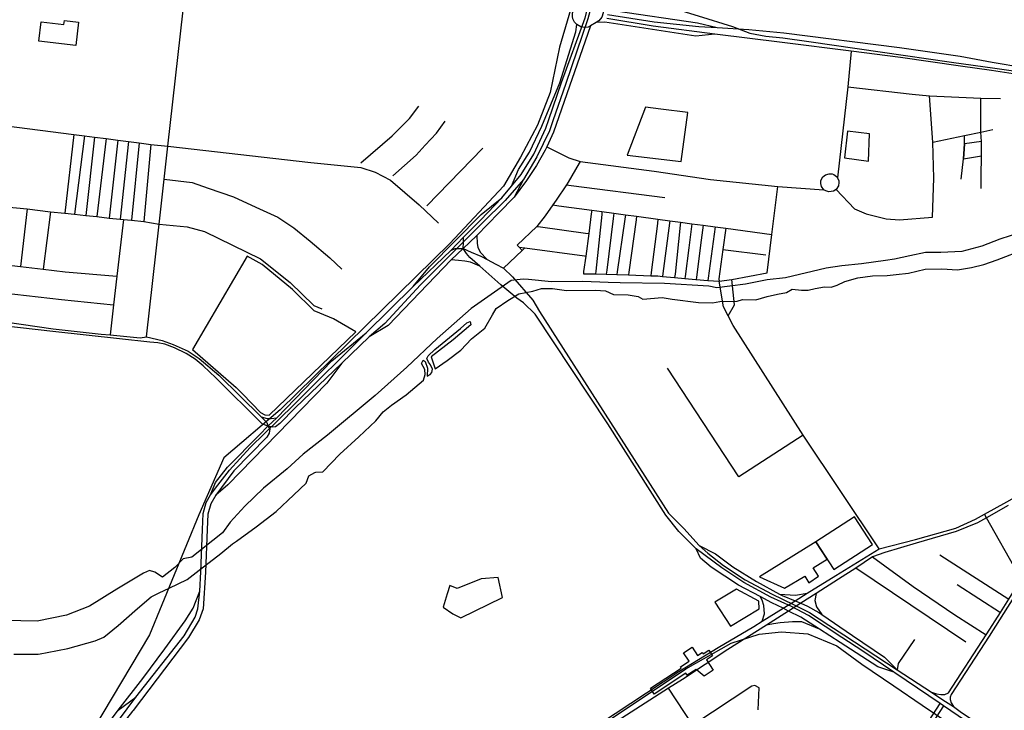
# Model space of a CAD drawing. Header units: millimetres. Extents: x 664923 to 767831, y 3118803 to 3207600.
# Tile 209 of 256: x 707597 to 710238, y 3171845 to 3173697. Entities that reach past the tile are written whole.
import ezdxf

# ---------------------------------------------------------------- set-up
doc = ezdxf.new("R2010")
doc.units = ezdxf.units.MM
for name, color, linetype in [('buildings', 5, 'Continuous'), ('parks', 8, 'Continuous'), ('railways', 4, 'Continuous'), ('roads_2', 2, 'Continuous'), ('roads_3', 3, 'Continuous'), ('water', 7, 'Continuous')]:
    doc.layers.add(name, color=color, linetype=linetype)

msp = doc.modelspace()

# ---------------------------------------------------------------- linework, layer by layer
at = {"layer": 'buildings'}
for points in [[(709780.47, 3172222.91), (709884.07, 3172289.91), (709835.83, 3172363.75), (709732.23, 3172296.76), (709780.47, 3172222.91)], [(709581.18, 3172203.07), (709648.15, 3172173.25), (709702.66, 3172205.01), (709713.68, 3172187.03), (709739.9, 3172205.16), (709725.04, 3172227.5), (709762.84, 3172250.51), (709732.23, 3172296.76), (709581.18, 3172203.07)], [(709519.68, 3172170.42), (709461.77, 3172135.53), (709503.63, 3172070.98), (709580.43, 3172117.76), (709579.54, 3172138.09), (709519.68, 3172170.42)]]:
    msp.add_lwpolyline(points, close=True, dxfattribs=at)
at = {"layer": 'parks'}
for points in [[(707747.34, 3173627.93), (707647.74, 3173639.58), (707653.93, 3173691.85), (707715.48, 3173684.64), (707716.7, 3173694.91), (707754.74, 3173690.46), (707747.34, 3173627.93)], [(709226.69, 3173334.24), (709370.71, 3173317), (709389.41, 3173448.31), (709316.25, 3173457.57), (709275.79, 3173462.45), (709226.69, 3173334.24)], [(709817.31, 3173398.2), (709809.4, 3173326.55), (709873.81, 3173317.93), (709875.89, 3173391.54), (709817.31, 3173398.2)], [(710130.76, 3173364.47), (710128.66, 3173323.86), (710176.44, 3173331.75), (710176.36, 3173370.96), (710130.76, 3173364.47)], [(708059.94, 3172812.78), (708177.77, 3172711.22), (708194.95, 3172693.44), (708242.87, 3172643.84), (708254.62, 3172637.97), (708265.54, 3172636.94), (708498.74, 3172860.45), (708438.22, 3172895.2), (708401.87, 3172910.25), (708387.07, 3172916.38), (708328.77, 3172973.6), (708246.79, 3173041.01), (708207.05, 3173063.26), (708059.94, 3172812.78)], [(708780.37, 3172093.52), (708891.66, 3172147.63), (708880.62, 3172201.66), (708834.6, 3172197.66), (708770.07, 3172172.14), (708750.52, 3172180.14), (708743.46, 3172157.32), (708732.68, 3172121.89), (708758.19, 3172103.57), (708780.37, 3172093.52)]]:
    msp.add_lwpolyline(points, close=True, dxfattribs=at)
at = {"layer": 'railways'}
for points in [[(707090.02, 3173977.64), (707619.95, 3173903.14), (707907.21, 3173865.94), (708178.95, 3173836.84), (708615.64, 3173778.28), (708673.97, 3173776.29), (708815.21, 3173780.88), (708851.45, 3173780.84), (708865.28, 3173759.71), (708888.13, 3173779.82), (709080.14, 3173760.16), (709313.59, 3173732.31), (709361.07, 3173724.13), (709416.34, 3173707.54), (709508.91, 3173678.68), (709555.47, 3173661.24), (709598.57, 3173652.93), (709643.5, 3173648.34), (709713.43, 3173638.88), (709972.57, 3173600.84), (710095.96, 3173583.7), (710212.11, 3173567.5), (710306.89, 3173553.4)], [(709098.94, 3173809.9), (709044.41, 3173623.24), (709019.27, 3173501.81), (708985.72, 3173414.51), (708940.43, 3173328.94), (708894.35, 3173250.48), (708750.12, 3173097.15), (708295.46, 3172650.74), (708144.59, 3172522.41), (708077.09, 3172369.16), (707944.68, 3172047.33), (707719.6, 3171669.97)], [(708883.12, 3171622.36), (709383.78, 3171956.36), (709505.42, 3172025), (709580.52, 3172049.73), (709640, 3172055.81), (709710.59, 3172050.39), (709788.39, 3172018.39), (709856.02, 3171968.89), (709941.4, 3171910.93), (710017.87, 3171858.86), (710193.75, 3171740.12)], [(709298.77, 3171888.32), (709288.64, 3171904.6), (709370.98, 3171958.56), (709368.88, 3171961.75), (709392.14, 3171976.99), (709377.59, 3171998.96), (709400.84, 3172014.19), (709415.37, 3171992.23), (709427.7, 3172000.31), (709430.29, 3171996.42), (709445.35, 3172006.29), (709455.37, 3171991.17), (709439.2, 3171980.58), (709457.33, 3171953.19), (709432.61, 3171936.99), (709410.99, 3171954.92), (709387.36, 3171939.68), (709383.8, 3171945.05), (709298.77, 3171888.32)]]:
    msp.add_lwpolyline(points, dxfattribs=at)
at = {"layer": 'roads_2'}
for points in [[(709016.22, 3173429.78), (709050.04, 3173528.41), (709113.63, 3173702.13), (709167.68, 3173916.48)], [(709179.16, 3173914.99), (709120.64, 3173699.38), (709061.6, 3173526.07), (709026.89, 3173425.8)], [(709090.91, 3173684.23), (709085.31, 3173690.32), (709080.65, 3173699.51), (709079.31, 3173705.37), (709079.31, 3173714.43), (709081.86, 3173723.46), (709089.25, 3173734.09), (709096.65, 3173738.87), (709113.01, 3173749.46), (709126.42, 3173753.01), (709136.33, 3173752.09), (709151.24, 3173744.13), (709158.85, 3173733.89), (709161.77, 3173724.62), (709161.96, 3173715.41), (709158.55, 3173704.1), (709150.56, 3173693.86), (709143.25, 3173689.65), (709128.34, 3173681.07), (709121.92, 3173677.37), (709112.94, 3173676.17), (709101.87, 3173678.01), (709090.91, 3173684.23)], [(709128.34, 3173681.07), (709028.48, 3173395.72), (709010.63, 3173356.37), (709006.72, 3173347.74), (708982.95, 3173306.46), (708956.35, 3173265.9), (708923.14, 3173221.75), (708882.11, 3173179.48), (708823.24, 3173118.73), (708802.91, 3173099.56), (708786.06, 3173083.68), (708753.7, 3173053.17), (708585.4, 3172877.2), (708534.07, 3172846.78)], [(708916.24, 3173251.07), (708934.32, 3173295.37), (708964.26, 3173342.35), (708997.55, 3173411.59), (709045.29, 3173528.01), (709088.12, 3173665.04), (709090.91, 3173684.23)], [(708332.27, 3172664.59), (708526.56, 3172857.95), (708651.88, 3172981.77), (708695.93, 3173034.55), (708834.4, 3173174.92), (708890.48, 3173219.18), (708916.24, 3173251.07), (708942.21, 3173282.09), (708976.02, 3173336.86), (709007.81, 3173406.36), (709016.22, 3173429.78)], [(709026.89, 3173425.8), (709017.89, 3173398.91), (708983.99, 3173329.34), (708947.79, 3173269.09), (708898.72, 3173212.77), (708837.93, 3173152.62)], [(708947.79, 3173269.09), (708923.14, 3173221.75)], [(708837.93, 3173152.62), (708671.59, 3172986.09)], [(708671.59, 3172986.09), (708576.57, 3172882.83), (708534.07, 3172846.78), (708460.68, 3172775.9), (708420.65, 3172722.54), (708154.81, 3172450.26), (708122.49, 3172421.91), (708109.58, 3172398.81), (708101.11, 3172370.96), (708099.55, 3172330.43)], [(708460.68, 3172775.9), (708335.98, 3172656.34), (708294.31, 3172614.11), (708283.13, 3172605.83), (708274.42, 3172604.67), (708262.67, 3172606.9), (708247.05, 3172613.74), (708123.08, 3172736.73), (708088.84, 3172769.22), (708067.06, 3172786.92), (708043.13, 3172802.01), (708011.54, 3172817.35), (707986.35, 3172826.7), (707967.01, 3172830.31), (707945.52, 3172832.57), (707864.53, 3172841.13), (707685.19, 3172860.65), (707503.13, 3172881.37)], [(707557.8, 3172887.2), (707686.28, 3172868.29), (707815.35, 3172854.27), (707839.69, 3172851.91), (707919.72, 3172844.13), (707936.75, 3172846.72), (707978.79, 3172836.77), (708007.96, 3172826.27), (708048.49, 3172807.94), (708077.83, 3172788.48), (708130.53, 3172743.78), (708244.83, 3172631.88), (708259.55, 3172617.48), (708262.67, 3172606.9), (708267.39, 3172600.47), (708265.79, 3172588.38), (708259.28, 3172577.73), (708171.43, 3172487.44), (708122.49, 3172421.91)], [(708108.22, 3172423.37), (708121.7, 3172456.23), (708153.88, 3172497.26), (708240.09, 3172584.25), (708262.67, 3172606.9), (708286.37, 3172629.5), (708434.13, 3172782.5), (708526.56, 3172857.95)], [(708215.36, 3172550.29), (708332.27, 3172664.59)], [(708244.83, 3172631.88), (708260.2, 3172627.48), (708271.01, 3172627.44), (708286.37, 3172629.5)], [(708087.43, 3172330.18), (708089.26, 3172373.34), (708096.67, 3172402.68), (708108.22, 3172423.37), (708128.6, 3172449.32), (708159.55, 3172489.34), (708215.36, 3172550.29)], [(708082.64, 3172216.48), (708087.43, 3172330.18)], [(708099.55, 3172330.43), (708095.5, 3172215.31)], [(707763.4, 3171685.48), (707908.45, 3171880.48), (708038.16, 3172045.28), (708067.75, 3172095.02), (708074.41, 3172117.07), (708079.76, 3172164.53), (708082.64, 3172216.48)], [(708095.5, 3172215.31), (708088.84, 3172117.82), (708078.31, 3172088.25), (708049.72, 3172040.61), (707900.76, 3171844.92), (707899.55, 3171843.38), (707771.29, 3171679.56)], [(710042.45, 3171893.78), (710056.12, 3171889.37), (710067.96, 3171887.89), (710078.09, 3171887.84), (710088.13, 3171892.11), (710189.55, 3172047.34), (710191.41, 3172050.19), (710227.36, 3172107.14), (710250.05, 3172143.07), (710257.26, 3172154.51), (710263.35, 3172164.68), (710265.42, 3172181.46)], [(707680.53, 3171603.32), (707860.75, 3171845.68), (707926.73, 3171930.82), (707986.39, 3172009.91), (708040.75, 3172085.53), (708061.69, 3172118.88), (708079.76, 3172164.53)], [(710283.19, 3172167.71), (710272.62, 3172158.86), (710263.16, 3172148.62), (710197.55, 3172043.83), (710095.73, 3171888.1), (710093.16, 3171880.95), (710093.09, 3171874.05), (710095.56, 3171865.08), (710101.21, 3171855.2)], [(707860.75, 3171845.68), (707908.45, 3171880.48)]]:
    msp.add_lwpolyline(points, dxfattribs=at)
at = {"layer": 'roads_3'}
for points in [[(707936.75, 3172846.72), (707971.22, 3173149.14), (707984.24, 3173269.17), (707993.88, 3173357.9), (708048.34, 3173842.38)], [(709158.85, 3173733.89), (709172.96, 3173725.12), (709195.87, 3173720.6), (709415.29, 3173688.64), (709467.87, 3173676.06)], [(709461.52, 3173658.42), (709410.22, 3173652.87), (709166.46, 3173690.34), (709143.25, 3173689.65)], [(710842.51, 3173454.1), (710836.06, 3173456.41), (710817.83, 3173461.96), (710644.27, 3173488.64), (710422.78, 3173527.49), (710285.33, 3173548.51), (710203.9, 3173560.72), (710120.75, 3173572.91), (709959.8, 3173595.56), (709827.03, 3173612.45), (709641.96, 3173636.01), (709461.52, 3173658.42), (709295.7, 3173680.23), (709171.43, 3173700.1)], [(709173.36, 3173711.59), (709298.93, 3173691.83), (709418.65, 3173678.95), (709467.87, 3173676.06), (709553.03, 3173671.2), (709646.81, 3173661.98), (709956.84, 3173622.31), (710119.69, 3173599.04), (710205, 3173583.59), (710290.2, 3173569.45), (710427.65, 3173544.58), (710532.93, 3173524.8), (710645.88, 3173503.58), (710819.81, 3173472.21), (710847.32, 3173465.87)], [(709827.03, 3173612.45), (709817.98, 3173517.07), (709790.58, 3173273.15)], [(709817.98, 3173517.07), (709990.68, 3173497.31), (710037.53, 3173492.86), (710174.54, 3173486.46), (710227.52, 3173485.84)], [(710045.19, 3173167.72), (710049.07, 3173272.68), (710046.29, 3173369.16), (710037.53, 3173492.86)], [(710175.99, 3173244.18), (710175.92, 3173277.57), (710176.44, 3173331.75), (710176.36, 3173370.96), (710175.36, 3173396.01), (710174.54, 3173486.46)], [(708511.82, 3173313.23), (708596.1, 3173386.13), (708642.35, 3173432.16), (708667.76, 3173465.69)], [(708597.37, 3173278.08), (708660.57, 3173333.9), (708684.79, 3173360.53), (708715.15, 3173392.85), (708737.62, 3173424.69)], [(707498.12, 3173420.79), (707741.5, 3173389.5), (707770.4, 3173385.78), (707797.26, 3173382.34), (707828.73, 3173378.29), (707860.29, 3173374.22), (707888.24, 3173370.63), (707917.58, 3173366.86), (707948.18, 3173362.93), (707993.88, 3173357.9), (708377.32, 3173313.83), (708511.37, 3173300.68), (708550, 3173288.73), (708591.74, 3173266.49), (708668.45, 3173200.82), (708720.11, 3173151.85)], [(710046.29, 3173369.16), (710131.46, 3173386.87), (710175.36, 3173396.01), (710206.99, 3173403.03)], [(707741.5, 3173389.5), (707717.95, 3173178.49)], [(707770.4, 3173385.78), (707743.74, 3173175.29)], [(707797.26, 3173382.34), (707773.77, 3173172.27)], [(707828.73, 3173378.29), (707803.48, 3173169.32)], [(707860.29, 3173374.22), (707836.59, 3173165.4)], [(707888.24, 3173370.63), (707866.59, 3173162.51)], [(710122.55, 3173269.83), (710128.66, 3173323.86), (710130.76, 3173364.47), (710131.46, 3173386.87)], [(707917.58, 3173366.86), (707896.49, 3173159.69)], [(707948.18, 3173362.93), (707929.6, 3173155.76)], [(708688.73, 3173198.37), (708839.12, 3173352.91)], [(709010.63, 3173356.37), (709069.88, 3173327.1), (709100.6, 3173316.55), (709298.33, 3173290.84), (709450.04, 3173268.57), (709630.68, 3173250.3), (709753.9, 3173241.42)], [(709100.6, 3173316.55), (709097.6, 3173312.84), (709067.9, 3173261.11), (709063.5, 3173254.54), (709035.68, 3173212.99), (709026.63, 3173200.87), (709006.37, 3173170.97), (708984.38, 3173142.73), (708931.15, 3173092.65)], [(707984.24, 3173269.17), (708058.94, 3173260.75), (708102.7, 3173245.68), (708169.88, 3173222.5), (708229.81, 3173194.32), (708289.1, 3173167.95), (708332.5, 3173138.86), (708376.02, 3173103.08), (708428.28, 3173058.3), (708461.28, 3173028.41)], [(709790.58, 3173273.15), (709793.9, 3173265.33), (709794.5, 3173260.51), (709793.22, 3173252.11), (709786.6, 3173241.95), (709779.43, 3173237.36), (709766.93, 3173235.65), (709758.77, 3173238.15), (709753.9, 3173241.42), (709747.52, 3173249.95), (709745.47, 3173258.18), (709746.11, 3173265.68), (709751.3, 3173275.77), (709757.89, 3173281.17), (709767.99, 3173284.24), (709776.47, 3173283.44), (709780.54, 3173281.94), (709787.48, 3173277.01), (709790.58, 3173273.15)], [(709063.5, 3173254.54), (709076.01, 3173252.73), (709327.16, 3173220.05)], [(709601.53, 3173018.26), (709614.5, 3173121.49), (709630.68, 3173250.3)], [(709786.6, 3173241.95), (709836.31, 3173190.24), (709867.22, 3173176.53), (709920.72, 3173163.59), (709956.97, 3173160.58), (710045.19, 3173167.72)], [(708787.1, 3173114.02), (708832.4, 3173160.08), (708890.48, 3173219.18)], [(707468.09, 3173205.62), (707559.89, 3173195.82), (707617.09, 3173189.74), (707679.04, 3173182.11), (707717.95, 3173178.49), (707743.74, 3173175.29), (707773.77, 3173172.27), (707803.48, 3173169.32), (707836.59, 3173165.4), (707866.59, 3173162.51), (707875.16, 3173161.7), (707896.49, 3173159.69), (707929.6, 3173155.76), (707971.22, 3173149.14), (708045.96, 3173141.47), (708092.04, 3173129.59), (708242.31, 3173056.09), (708322.66, 3172992.29), (708385.65, 3172930.8), (708407.6, 3172921.98)], [(707617.09, 3173189.74), (707598.76, 3173035.08)], [(709026.63, 3173200.87), (709043.3, 3173197.9), (709131.64, 3173186.06), (709158.21, 3173182.49), (709190.34, 3173178.19), (709221.71, 3173173.99), (709251.26, 3173170.03), (709308.52, 3173162.36), (709340.81, 3173158.03), (709369.61, 3173154.18), (709399.68, 3173150.15), (709430.03, 3173146.09), (709462.67, 3173141.72), (709491.12, 3173137.9), (709614.5, 3173121.49)], [(709131.64, 3173186.06), (709129.86, 3173176.65), (709123.58, 3173123.7), (709115.21, 3173063.24), (709109.55, 3173022.34), (709108.73, 3173015.78)], [(707679.04, 3173182.11), (707659.83, 3173028.02)], [(707875.16, 3173161.7), (707856.84, 3173009.16), (707848.67, 3172932.39), (707839.69, 3172851.91)], [(709158.21, 3173182.49), (709158.28, 3173174.97), (709142.62, 3173022.94), (709141.54, 3173015.55)], [(709190.34, 3173178.19), (709188.49, 3173163.94), (709171.37, 3173025.28), (709169.88, 3173014.61)], [(709221.71, 3173173.99), (709219.67, 3173161.91), (709199.8, 3173021.38), (709198.49, 3173013.66)], [(709251.26, 3173170.03), (709249.98, 3173160.48), (709230.77, 3173019.97), (709229.99, 3173012.63)], [(709308.52, 3173162.36), (709307.45, 3173150.38), (709290.69, 3173019.73), (709289.56, 3173010.67)], [(709340.81, 3173158.03), (709339.41, 3173152.01), (709322.24, 3173016.4), (709321.35, 3173008.8)], [(708984.38, 3173142.73), (708993.47, 3173141.55), (709114.45, 3173124.82), (709123.58, 3173123.7)], [(709369.61, 3173154.18), (709368.31, 3173146.44), (709354.74, 3173014.55), (709353.66, 3173005.71)], [(709399.68, 3173150.15), (709391.38, 3173085.45), (709381.79, 3173008.94), (709381.24, 3173003.07)], [(709430.03, 3173146.09), (709423.13, 3173092.2), (709411.87, 3173005.83), (709411.41, 3173000.22)], [(709462.67, 3173141.72), (709443.15, 3173003.95), (709442.39, 3172998.06)], [(709491.12, 3173137.9), (709482.69, 3173080.54), (709472.58, 3173002.65), (709473.24, 3172995.91)], [(708752.81, 3173078.16), (708787.1, 3173114.02)], [(708887.4, 3172985.95), (708830.76, 3173035.95), (708804.14, 3173059.45), (708795.31, 3173070.55), (708786.06, 3173083.68), (708786.86, 3173100.14), (708787.1, 3173114.02)], [(708823.24, 3173118.73), (708824.22, 3173097.31), (708825.52, 3173086.96), (708831.71, 3173074.1), (708850.59, 3173053.95)], [(708651.88, 3172981.77), (708752.81, 3173078.16)], [(708752.81, 3173078.16), (708765.09, 3173083.44), (708777.76, 3173083.98), (708786.06, 3173083.68), (708807.34, 3173074.07), (708833.52, 3173062.98), (708850.59, 3173053.95), (708874.13, 3173041.47), (708894.58, 3173030.88), (708918.84, 3173007.3)], [(708894.58, 3173030.88), (708944.48, 3173078.67), (708951.54, 3173085.22)], [(708931.15, 3173092.65), (708936.37, 3173087.31), (708944.48, 3173078.67)], [(708936.37, 3173087.31), (708951.54, 3173085.22), (709111.87, 3173063.83), (709115.21, 3173063.24)], [(709482.69, 3173080.54), (709597.89, 3173066.54)], [(708830.76, 3173035.95), (708806.13, 3173046.96), (708791.18, 3173050.03), (708774.02, 3173051.2), (708753.7, 3173053.17)], [(707521.85, 3173043.97), (707545.12, 3173041.28), (707598.76, 3173035.08), (707659.83, 3173028.02), (707718.3, 3173021.26), (707856.84, 3173009.16)], [(708918.84, 3173007.3), (708973.28, 3172945.14)], [(709108.73, 3173015.78), (709141.54, 3173015.55), (709169.88, 3173014.61), (709198.49, 3173013.66), (709229.99, 3173012.63), (709289.56, 3173010.67), (709308.26, 3173010.05), (709321.35, 3173008.8), (709353.66, 3173005.71), (709381.24, 3173003.07), (709410.13, 3173000.31), (709411.41, 3173000.22), (709442.39, 3172998.06), (709473.24, 3172995.91), (709507.42, 3173000.46), (709601.53, 3173018.26)], [(709513.88, 3172932.23), (709507.42, 3173000.46)], [(708930.72, 3172950.53), (708887.4, 3172985.95)], [(709484.6, 3172927), (709473.24, 3172995.91)], [(707520.14, 3172968.36), (707708.59, 3172947.34), (707848.67, 3172932.39)], [(709539.5, 3172188.45), (709480.24, 3172227.41), (709411.29, 3172278.54), (709364.62, 3172324.49), (709329.89, 3172368.91), (709174.19, 3172613.32), (708979.79, 3172907.98), (708948.42, 3172937.53), (708930.72, 3172950.53)], [(708978.85, 3171694.28), (709364.69, 3171949.63), (709470.48, 3172013.97), (709566.23, 3172070.29), (709588.78, 3172084.31), (709644.38, 3172118.89), (709676.52, 3172138.87), (709709.54, 3172159.41), (709785.82, 3172206.85), (709902.6, 3172277.89), (709999.57, 3172303.22), (710107.62, 3172333.91), (710160.92, 3172357.85), (710184.7, 3172370.96), (710245, 3172404.18), (710353.09, 3172464.76), (710703.65, 3172641.08), (710811.36, 3172701.71), (710869.53, 3172729.43), (710912.71, 3172748.72), (711409.97, 3172947.24), (711424.45, 3172958.61)], [(708973.28, 3172945.14), (708991.1, 3172914.94), (709337.5, 3172373.67), (709378.11, 3172332.71), (709419.65, 3172287.03), (709443.09, 3172266.85), (709484.8, 3172233.46), (709542.57, 3172195.37)], [(709902.6, 3172277.89), (709698.83, 3172583.51), (709510.68, 3172876.85), (709496.87, 3172903.42), (709484.6, 3172927)], [(709496.87, 3172903.42), (709513.88, 3172932.23)], [(709525.83, 3172471.57), (709334.41, 3172762.82)], [(709698.83, 3172583.51), (709525.83, 3172471.57)], [(710248.64, 3172394.48), (710190.09, 3172361.38), (710165.72, 3172347.59), (710108.37, 3172324.72), (710001.48, 3172293.48), (709917.01, 3172268.4), (709884.26, 3172257.03), (709839.35, 3172226.51), (709792.94, 3172196.63), (709733.09, 3172158.53), (709692.04, 3172132.4), (709659.17, 3172111.47), (709599.95, 3172073.78), (709496.58, 3172007.98), (709374.86, 3171928.08), (709337.57, 3171904.29), (709199.7, 3171816.39)], [(710274.93, 3172210.82), (710190.09, 3172361.38), (710184.7, 3172370.96)], [(709419.65, 3172287.03), (709462.99, 3172265.1), (709509.83, 3172230.31), (709573.51, 3172190.64), (709634.97, 3172157.08), (709641.77, 3172153.37), (709676.52, 3172138.87), (709692.04, 3172132.4), (709710.45, 3172124.71), (709740.22, 3172107.43), (709748.23, 3172101.97), (709830.3, 3172045.84), (709916.84, 3171987.63), (709950.64, 3171954.05)], [(709941.44, 3171947.57), (709898.25, 3171961.43), (709797.7, 3172026.86), (709742.18, 3172062.67), (709691.92, 3172095.08), (709659.17, 3172111.47), (709644.38, 3172118.89), (709614.39, 3172133.91), (709583.18, 3172150.32), (709524.57, 3172181.15), (709451.51, 3172228.69), (709423.35, 3172252.89), (709411.29, 3172278.54)], [(710064.59, 3172262.03), (710250.05, 3172143.07)], [(709884.26, 3172257.03), (709993.44, 3172177.25), (710105.21, 3172100.97), (710189.55, 3172047.34)], [(710134.71, 3172028.08), (709839.35, 3172226.51)], [(709802.06, 3172040.78), (709712.65, 3172099.46), (709666.97, 3172123.35), (709612.09, 3172148.55), (709539.5, 3172188.45)], [(709542.57, 3172195.37), (709615.44, 3172156.36), (709642.59, 3172143.6), (709674.51, 3172128.29), (709715.4, 3172107.55), (709767.49, 3172073.18), (709807.09, 3172047.41)], [(710111.59, 3172182.32), (710227.36, 3172107.14)], [(709634.97, 3172157.08), (709677.69, 3172153.72), (709709.54, 3172159.41)], [(709733.09, 3172158.53), (709729.7, 3172139.95), (709734.16, 3172123.01), (709748.23, 3172101.97)], [(709588.78, 3172084.31), (709594.47, 3172104.41), (709592.68, 3172126.44), (709588.27, 3172140.62), (709583.18, 3172150.32)], [(709742.18, 3172062.67), (709695.16, 3172082.31), (709670.19, 3172082.78), (709636.51, 3172079.41), (709618.53, 3172076.8), (709599.95, 3172073.78)], [(710179.74, 3171786.49), (710114.33, 3171830.59), (710075.06, 3171857.06), (710065.71, 3171863.36), (709944.19, 3171945.71), (709941.44, 3171947.57), (709858.41, 3172003.8), (709802.06, 3172040.78)], [(709807.09, 3172047.41), (709950.64, 3171954.05), (710042.45, 3171893.78), (710072.92, 3171873.77), (710101.21, 3171855.2), (710119.92, 3171842.52), (710187.87, 3171796.48)], [(709997.1, 3172034.97), (709953.07, 3171970.47), (709950.64, 3171954.05)], [(709577.92, 3171846.35), (709579.99, 3171905.88), (709568.87, 3171911.94), (709561.04, 3171909.71), (709402.39, 3171805.62), (709337.57, 3171904.29)], [(708213.03, 3169674.13), (708225.48, 3169678.15), (708292.77, 3169703.08), (708355.21, 3169725.75), (708405.12, 3169748.89), (708441.07, 3169779.68), (708478.65, 3169805.87), (708520.88, 3169839.84), (708544.28, 3169863.28), (708570.27, 3169887.79), (708640.18, 3169967.82), (708687.62, 3170022.13), (709011.79, 3170481.15), (709113.8, 3170597.55), (709291.74, 3170744.45), (709343.27, 3170791.44), (709376.72, 3170826.82), (709561.03, 3171099.84), (709634.51, 3171215), (709819.44, 3171489.06), (709918.61, 3171636.03), (710065.71, 3171863.36)], [(710075.06, 3171857.06), (709612.85, 3171143.16), (709597.63, 3171119.63), (709384.93, 3170818.76), (709354.47, 3170780.95), (709257.31, 3170701.92), (709209.31, 3170662.66), (709135.05, 3170600.8), (709112.44, 3170580.09), (709047.94, 3170507.78), (709019.35, 3170470.22), (708696.41, 3170015.37), (708578.59, 3169880.48), (708547.94, 3169846.43), (708530.71, 3169826.33), (708485.85, 3169795.86), (708448.29, 3169766.58), (708422.58, 3169747.2), (708410.27, 3169740.61), (708359.12, 3169715.93), (708352.35, 3169713.36), (708279.06, 3169685.52), (708229.04, 3169667.07), (708217.61, 3169662.19)]]:
    msp.add_lwpolyline(points, dxfattribs=at)
at = {"layer": 'water'}
for points in [[(710281, 3173126.88), (710226.13, 3173109.13), (710177.69, 3173090.34), (710123.93, 3173075.52), (710067.64, 3173072.76), (710026.99, 3173072.61), (709984.17, 3173063.75), (709943.66, 3173054.93), (709919.34, 3173051.6), (709854.44, 3173042.93), (709801.68, 3173037.35), (709759.98, 3173030.83), (709650.66, 3173005.17), (709601.4, 3172999.66), (709543.52, 3172988.22), (709501.22, 3172982.84), (709466.45, 3172978.17), (709444.89, 3172982.41), (709326.27, 3172989.52), (709207.16, 3172991.43), (709175.2, 3172992.52), (709107.2, 3172994.84), (709023.58, 3172994.5), (708961.89, 3173000.9), (708947.35, 3173001.8), (708914.9, 3172997.75), (708808.21, 3172923.03), (708716.72, 3172842.23), (708635.04, 3172765.07), (708550.43, 3172689.6), (708422.22, 3172583.3), (708356.92, 3172531.86), (708314.06, 3172492.95), (708250.51, 3172440.98), (708200.26, 3172392.69), (708160.94, 3172349.81), (708140.55, 3172321.13), (708058.65, 3172255.53), (708034.91, 3172251.64), (708013.26, 3172228.14), (707979.45, 3172202.11), (707958.88, 3172215.62), (707944.84, 3172220.56), (707928.71, 3172213.34), (707857.45, 3172170.46), (707783.92, 3172124.66), (707722.2, 3172100.45), (707643.49, 3172084.03), (707556.32, 3172086.52)], [(707581.16, 3171996.23), (707619.5, 3171995.76), (707646.22, 3171995.66), (707651.39, 3171996.61), (707670.54, 3172000.13), (707725.53, 3172010.94), (707799.51, 3172031.33), (707822, 3172040.97), (707860.93, 3172072.86), (707912.98, 3172118.29), (707949.01, 3172149.57), (707970.89, 3172160.35), (707997.97, 3172172.96), (708045.78, 3172195.78), (708069.84, 3172214.7), (708136.29, 3172266.16), (708167.21, 3172291.56), (708177.98, 3172299.21), (708231.45, 3172337.2), (708284.73, 3172378.6), (708332.14, 3172423.36), (708365.27, 3172454.58), (708372.48, 3172473.78), (708387.99, 3172483.3), (708390.94, 3172483.51), (708410.04, 3172484.85), (708455.08, 3172532.46), (708506.53, 3172578.45), (708552.22, 3172621.45), (708572.11, 3172646.08), (708593.88, 3172663.22), (708633.45, 3172691.66), (708679.8, 3172730.63), (708684.18, 3172745.73), (708683.34, 3172759.58), (708674.34, 3172775.61), (708679.42, 3172784.36), (708684.71, 3172780.99), (708690.85, 3172762.61), (708690.07, 3172741.21), (708698.11, 3172745.98), (708702.08, 3172751.25), (708704.25, 3172759.96), (708698.82, 3172771.42), (708693.46, 3172778.83), (708688.63, 3172788.57), (708691.99, 3172796.15), (708710.28, 3172812.65), (708739.47, 3172836.86), (708779.55, 3172868.79), (708796.11, 3172884.68), (708805.34, 3172888.32), (708807.25, 3172879.1), (708759.19, 3172838.37), (708700.16, 3172793.4), (708711.21, 3172760.66), (708743.33, 3172783.19), (708780.01, 3172811.01), (708809.09, 3172841), (708844.58, 3172869.95), (708864.86, 3172905.56), (708874.42, 3172923.07), (708906.56, 3172944.44), (708935.87, 3172962.3), (708972.91, 3172969.32), (708996.02, 3172976.09), (709025.64, 3172976.62), (709063.49, 3172970.94), (709141.3, 3172972.34), (709168.05, 3172969.92), (709189.72, 3172960.49), (709228.65, 3172959.46), (709256.02, 3172955.33), (709268.36, 3172947.45), (709319.96, 3172952.43), (709347.35, 3172947.72), (709417.78, 3172939.16), (709454.97, 3172938.1), (709474.66, 3172941.33), (709521.68, 3172942.76), (709535.55, 3172947.05), (709571.58, 3172945.97), (709602.19, 3172955.19), (709629.39, 3172960.88), (709653.7, 3172965.94), (709669.23, 3172974.3), (709693.67, 3172971.85), (709712.24, 3172972.19), (709730.75, 3172976.57), (709755.66, 3172980.47), (709773.67, 3172980.22), (709789.25, 3172985.7), (709810.57, 3172995.33), (709845.26, 3173004.62), (709884.65, 3173009.96), (709923.55, 3173011.23), (709947.84, 3173013.88), (709980.94, 3173017.46), (710025.46, 3173028.67), (710070.76, 3173028.9), (710112.61, 3173026.78), (710150.26, 3173032.65), (710182.65, 3173040.74), (710219.01, 3173053.54), (710292.83, 3173082.02)]]:
    msp.add_lwpolyline(points, dxfattribs=at)

doc.saveas('drawing.dxf')
